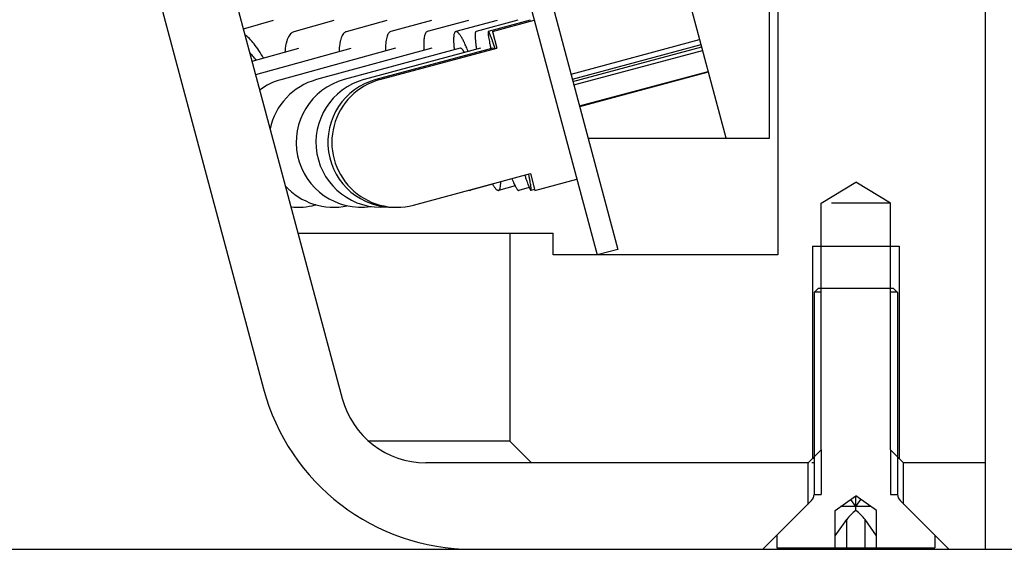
# Model space of a CAD drawing. Header units: millimetres. Extents: x 57 to 226, y 10 to 254.
# Tile 9 of 13: x 175 to 186, y 210 to 216. Entities that reach past the tile are written whole.
import ezdxf
from ezdxf.enums import TextEntityAlignment as Align

# ---------------------------------------------------------------- set-up
doc = ezdxf.new("R2010")
doc.units = ezdxf.units.MM
doc.header["$LTSCALE"] = 23.1
doc.layers.get('0').update_dxf_attribs({"linetype": 'CONTINUOUS'})
doc.layers.add('00_COMPONENTS', color=7, linetype='CONTINUOUS')
doc.layers.add('51__DRAFT_DIMS', color=7, linetype='CONTINUOUS')
doc.styles.get("Standard").update_dxf_attribs({"font": 'simfang.ttf'})
doc.dimstyles.new('DIMSTYLE_2', dxfattribs={"dimtxt": 3, "dimasz": 3, "dimexe": 2.5, "dimexo": 0.5, "dimgap": 0.75, "dimtad": 1, "dimlfac": 2, "dimdsep": 46, "dimtxsty": 'STANDARD', "dimblk": '_FILLED', "dimblk1": '_FILLED', "dimblk2": '_FILLED', "dimcen": 0.09, "dimclrt": 3, "dimazin": 2, "dimtp": 0.3, "dimtm": 0.3, "dimtfac": 1, "dimtofl": 0, "dimtmove": 0, "dimatfit": 3, "dimldrblk": '_FILLED', "dimfxl": 1, "dimtolj": 1, "dimarcsym": 0})

# ---------------------------------------------------------------- blocks, each defined once
blk = doc.blocks.new('_FILLED')
at = {"color": 0, "linetype": 'ByBlock'}
blk.add_solid([(0, 0), (-1, 0.1667), (-1, -0.1667)], dxfattribs=at)
blk = doc.blocks.new('*D3')
at = {"layer": '51__DRAFT_DIMS', "color": 4}
for p, q in [((183.592, 227.465), (196.082, 227.465)), ((193.582, 227.465), (193.582, 218.715)), ((193.582, 209.965), (193.582, 218.715)), ((180.236, 209.965), (196.082, 209.965))]:
    blk.add_line(p, q, dxfattribs=at)
at = {"layer": '51__DRAFT_DIMS', "color": 4, "xscale": 3, "yscale": 3, "zscale": 3}
for p, rotation in [((193.582, 227.465), 90), ((193.582, 209.965), 270)]:
    blk.add_blockref('_FILLED', p, dxfattribs=dict(at, rotation=rotation))
at = {"layer": '51__DRAFT_DIMS', "color": 3}
blk.add_text('35', height=3, rotation=90, dxfattribs=at).set_placement((192.832, 218.715), align=Align.CENTER)

msp = doc.modelspace()

# ---------------------------------------------------------------- hatches: boundary and pattern name
h = msp.add_hatch()
h.set_pattern_fill('DEFAULT__14', color=4, scale=8.4, angle=45, style=0, pattern_type=0)
h.set_pattern_definition([(45, (0, 0), (-5.9397, 5.9397), [])])
edge = h.paths.add_edge_path()
edge.add_line((183.7349, 212.982), (184.5999, 212.982))
edge.add_line((184.6499, 212.932), (184.5999, 212.982))
edge.add_line((184.6499, 212.932), (184.6499, 210.5984))
edge.add_arc((184.7499, 210.5984), 0.1, 180, 225)
edge.add_line((184.6792, 210.5277), (185.0799, 210.127))
edge.add_line((185.0799, 210.127), (185.0799, 209.982))
edge.add_line((184.4063, 209.982), (185.0799, 209.982))
edge.add_line((184.4063, 209.982), (184.4063, 210.4131))
edge.add_line((184.4063, 210.4131), (184.3442, 210.457))
edge.add_line((184.3442, 210.457), (184.1674, 210.582))
edge.add_line((183.9906, 210.457), (184.1674, 210.582))
edge.add_line((183.9285, 210.4131), (183.9906, 210.457))
edge.add_line((183.9285, 209.982), (183.9285, 210.4131))
edge.add_line((183.2549, 209.982), (183.9285, 209.982))
edge.add_line((183.2549, 210.127), (183.2549, 209.982))
edge.add_line((183.6556, 210.5277), (183.2549, 210.127))
edge.add_arc((183.5849, 210.5984), 0.1, 315, 0)
edge.add_line((183.6849, 212.932), (183.6849, 210.5984))
edge.add_line((183.6849, 212.932), (183.7349, 212.982))

# ---------------------------------------------------------------- linework, layer by layer
at = {"layer": '00_COMPONENTS', "color": 7}
for p, q in [((185.6674, 209.9645), (185.6674, 227.165)), ((183.1674, 214.7145), (183.1674, 226.4645)), ((183.2674, 226.4645), (183.2674, 213.3645)), ((182.6674, 214.7145), (180.1621, 224.0645)), ((175.0515, 223.5712), (178.2308, 211.7057)), ((174.5026, 222.3356), (177.3209, 211.8175)), ((180.1622, 217.1476), (181.1759, 213.3645)), ((180.4037, 217.2123), (181.4174, 213.4292)), ((177.4328, 216.0713), (177.0874, 215.9731)), ((178.1345, 216.0722), (177.6728, 215.9428)), ((178.7452, 216.073), (178.2779, 215.9436)), ((179.2638, 216.0737), (178.7917, 215.9442)), ((179.6895, 216.0742), (179.2135, 215.9448)), ((180.0214, 216.0746), (179.5423, 215.9452)), ((180.2589, 216.0749), (179.7777, 215.9454)), ((180.4018, 216.075), (179.9193, 215.9456)), ((179.9667, 215.9456), (180.4496, 216.075)), ((179.9667, 215.9456), (180.0184, 215.7524)), ((180.8752, 215.4527), (182.362, 215.8543)), ((180.8904, 215.396), (182.3776, 215.796)), ((177.7267, 215.7502), (177.1876, 215.5991)), ((178.3312, 215.7508), (177.2287, 215.4456)), ((178.8446, 215.7514), (177.5227, 215.389)), ((179.2659, 215.7518), (177.9331, 215.3894)), ((179.5945, 215.7521), (178.2532, 215.3897)), ((179.8297, 215.7523), (178.4823, 215.39)), ((179.9711, 215.7524), (178.62, 215.3901)), ((178.6661, 215.3901), (180.0184, 215.7524)), ((180.8978, 215.3683), (182.3853, 215.7672)), ((180.9085, 215.3284), (182.3961, 215.727)), ((180.9732, 215.087), (182.4608, 215.4856)), ((180.9751, 215.08), (182.4627, 215.4786)), ((181.073, 214.7145), (183.1674, 214.7145)), ((179.0544, 213.9413), (180.4067, 214.3036)), ((180.4067, 214.3036), (180.4584, 214.1104)), ((180.4584, 214.1104), (180.9414, 214.2398)), ((183.7674, 213.9645), (184.1674, 214.2049)), ((184.5674, 213.9645), (184.1674, 214.2049)), ((179.9688, 214.1811), (179.7119, 214.1113)), ((180.2288, 214.1625), (180.0378, 214.1109)), ((180.3916, 214.143), (180.2711, 214.1106)), ((180.4553, 214.1222), (180.4114, 214.1105)), ((183.7674, 211.1145), (183.7674, 213.9645)), ((184.5674, 213.9645), (183.8846, 213.9645)), ((184.5674, 211.1145), (184.5674, 213.9645)), ((177.9256, 213.9441), (177.9192, 213.9424)), ((177.7194, 213.6145), (180.6674, 213.6145)), ((180.1674, 213.6145), (180.1674, 211.2145)), ((180.6674, 213.3645), (180.6674, 213.6145)), ((181.4174, 213.4292), (181.1759, 213.3645)), ((183.6674, 213.4645), (184.6674, 213.4645)), ((183.2674, 213.3645), (180.6674, 213.3645)), ((183.6849, 212.932), (183.7349, 212.982)), ((183.7674, 212.9334), (183.6849, 212.9334)), ((183.6849, 212.932), (183.6849, 210.5984)), ((183.7349, 212.982), (184.5999, 212.982)), ((184.6499, 212.9334), (184.5674, 212.9334)), ((184.6499, 212.932), (184.5999, 212.982)), ((184.6499, 212.932), (184.6499, 210.5984)), ((180.1674, 211.2145), (178.5376, 211.2145)), ((180.1674, 211.2145), (180.4174, 210.9645)), ((183.6174, 210.9645), (183.7674, 211.1145)), ((183.7674, 211.1145), (183.7708, 211.1145)), ((184.5674, 211.1145), (184.5625, 211.1145)), ((184.7174, 210.9645), (184.5674, 211.1145)), ((183.6849, 211.0145), (183.6674, 211.0145)), ((184.6674, 211.0145), (184.65, 211.0145)), ((183.6228, 210.9645), (179.1968, 210.9645)), ((183.6174, 210.4895), (183.6174, 210.9645)), ((183.6849, 210.9645), (183.6593, 210.9645)), ((185.6674, 210.9645), (184.7174, 210.9645)), ((184.7174, 210.4895), (184.7174, 210.9645)), ((183.6849, 210.5984), (183.7674, 210.5984)), ((183.9285, 210.4131), (184.1674, 210.582)), ((184.4063, 210.4131), (184.1674, 210.582)), ((184.1674, 210.4131), (184.1674, 210.582)), ((184.5674, 210.5984), (184.6499, 210.5984)), ((183.0924, 209.9645), (183.6556, 210.5277)), ((183.6221, 210.4895), (183.6174, 210.4895)), ((184.3442, 210.457), (183.9906, 210.457)), ((184.1674, 210.457), (184.1085, 210.5404)), ((184.1674, 210.457), (184.2263, 210.5404)), ((185.2424, 209.9645), (184.6792, 210.5277)), ((184.7127, 210.4895), (184.7174, 210.4895)), ((183.9285, 209.982), (183.9285, 210.4131)), ((184.4063, 209.982), (184.4063, 210.4131)), ((183.9285, 210.1192), (184.0613, 210.307)), ((184.4063, 210.1192), (184.2735, 210.307)), ((183.2549, 210.127), (183.2549, 209.982)), ((185.0799, 210.127), (185.0799, 209.982)), ((183.2549, 209.982), (185.0799, 209.982)), ((70.6674, 209.9645), (185.6674, 209.9645))]:
    msp.add_line(p, q, dxfattribs=at)
at = {"layer": '00_COMPONENTS', "color": 4}
for p, q in [((183.6674, 213.4645), (183.6674, 211.0145)), ((184.6674, 213.4645), (184.6674, 211.0145)), ((183.7674, 211.1145), (183.7674, 210.5984)), ((184.5674, 211.1145), (184.5674, 210.5984)), ((184.0613, 209.982), (184.0613, 210.307)), ((184.2735, 209.982), (184.2735, 210.307))]:
    msp.add_line(p, q, dxfattribs=at)
at = {"layer": '00_COMPONENTS', "color": 7}
for centre, radius, start, end in [((177.721, 214.6657), 0.75, 105.32881, 126.39551), ((178.1299, 214.6657), 0.75, 105.20919, 168.07576), ((178.4488, 214.6657), 0.75, 105.11716, 278.75452), ((178.677, 214.6657), 0.75, 105.05195, 275.22719), ((178.8143, 214.6657), 0.75, 105.013, 271.60005), ((178.8603, 214.6657), 0.75, 104.99993, 285.00007), ((178.1299, 214.6657), 0.75, 221.94202, 282.27983), ((177.721, 214.6657), 0.75, 263.59527, 285.32881), ((179.7357, 212.4645), 2.5, 195, 270), ((179.1968, 211.9645), 1, 195, 270), ((183.5849, 210.5984), 0.1, 315, 360), ((184.7499, 210.5984), 0.1, 180, 225)]:
    msp.add_arc(centre, radius, start, end, dxfattribs=at)
at = {"layer": '00_COMPONENTS', "color": 4}
msp.add_arc((177.9108, 213.9729), 0.0316, 285.38555, 295.42942, dxfattribs=at)
at = {"layer": '00_COMPONENTS', "color": 7}
for major_axis, start_param, end_param in [((0.1386, 0.1386), 1.1780972, 1.9634954), ((-0.1386, 0.1386), -1.9634954, -1.1780972)]:
    msp.add_ellipse((184.1674, 210.307), major_axis=major_axis, ratio=0.4142136, start_param=start_param, end_param=end_param, dxfattribs=at)
for points, knots in [([(177.3204, 215.6365), (177.3034, 215.667), (177.2694, 215.7237), (177.2153, 215.7998), (177.1617, 215.8613), (177.1237, 215.8945), (177.1049, 215.9078)], [0, 0, 0, 0, 0.299892, 0.5681894, 0.8019644, 1, 1, 1, 1]), ([(177.6728, 215.9428), (177.6656, 215.9408), (177.6512, 215.9343), (177.6323, 215.9184), (177.6157, 215.8964), (177.6014, 215.8688), (177.5894, 215.8356), (177.5757, 215.7811), (177.5702, 215.7369), (177.5679, 215.7059)], [0, 0, 0, 0, 0.0821953, 0.1704466, 0.2695631, 0.3827377, 0.5118151, 0.657672, 1, 1, 1, 1]), ([(178.2779, 215.9436), (178.2716, 215.9419), (178.2592, 215.9359), (178.2432, 215.9207), (178.2296, 215.8996), (178.2181, 215.8728), (178.2088, 215.8404), (178.1986, 215.7868), (178.1954, 215.7435), (178.1944, 215.713)], [0, 0, 0, 0, 0.0751224, 0.157743, 0.253442, 0.3655941, 0.4959442, 0.6451989, 1, 1, 1, 1]), ([(178.7917, 215.9442), (178.7865, 215.9428), (178.7759, 215.9372), (178.763, 215.9228), (178.7524, 215.9026), (178.7438, 215.8766), (178.7372, 215.8451), (178.7307, 215.7924), (178.7298, 215.75), (178.7301, 215.7201)], [0, 0, 0, 0, 0.0668676, 0.1431585, 0.2352451, 0.3465142, 0.4784739, 0.6315852, 1, 1, 1, 1]), ([(179.2135, 215.9448), (179.2092, 215.9436), (179.2005, 215.9384), (179.1909, 215.9246), (179.1833, 215.9053), (179.1776, 215.8803), (179.1738, 215.8497), (179.1718, 215.8135), (179.1719, 215.7719), (179.1731, 215.7425), (179.174, 215.727)], [0, 0, 0, 0, 0.0572862, 0.1266361, 0.2150749, 0.3257078, 0.4596425, 0.6170228, 0.797411, 1, 1, 1, 1]), ([(179.5423, 215.9452), (179.5391, 215.9443), (179.5343, 215.9408), (179.53, 215.9341), (179.5255, 215.9243), (179.5215, 215.908), (179.5187, 215.8839), (179.5176, 215.854), (179.5184, 215.8186), (179.5209, 215.7778), (179.5237, 215.7489), (179.5253, 215.7336)], [0, 0, 0, 0, 0.0463476, 0.0749566, 0.108692, 0.1937421, 0.3041179, 0.4403762, 0.6022967, 0.7891723, 1, 1, 1, 1]), ([(179.6879, 215.7143), (179.6803, 215.7326), (179.6656, 215.767), (179.6434, 215.8149), (179.6226, 215.8558), (179.6034, 215.8893), (179.588, 215.9121), (179.5762, 215.9263), (179.5646, 215.9383), (179.5513, 215.9476), (179.5423, 215.9452)], [0, 0, 0, 0, 0.2125059, 0.4015882, 0.5658041, 0.7039841, 0.815471, 0.8612217, 0.9004581, 1, 1, 1, 1]), ([(179.7777, 215.9454), (179.7754, 215.9448), (179.7723, 215.9413), (179.7701, 215.9355), (179.7678, 215.9261), (179.7664, 215.9105), (179.7665, 215.8873), (179.7682, 215.8583), (179.7716, 215.8236), (179.7768, 215.7835), (179.781, 215.7551), (179.7834, 215.74)], [0, 0, 0, 0, 0.0343443, 0.0589394, 0.0898796, 0.1722541, 0.2828923, 0.4217356, 0.5882061, 0.7813529, 1, 1, 1, 1]), ([(179.9193, 215.9456), (179.9187, 215.9455), (179.9175, 215.9441), (179.9168, 215.9412), (179.9164, 215.9368), (179.9164, 215.9279), (179.9176, 215.913), (179.9205, 215.8907), (179.925, 215.8625), (179.9312, 215.8286), (179.9389, 215.7892), (179.9447, 215.7612), (179.9479, 215.7463)], [0, 0, 0, 0, 0.0088976, 0.0232568, 0.0446887, 0.0736266, 0.1543908, 0.2656367, 0.4067986, 0.5770253, 0.7751924, 1, 1, 1, 1]), ([(179.9979, 215.7472), (179.993, 215.7625), (179.9836, 215.7913), (179.9699, 215.8315), (179.9576, 215.866), (179.9469, 215.8943), (179.9378, 215.9165), (179.9305, 215.9322), (179.9251, 215.9413), (179.9216, 215.9451), (179.9199, 215.9458), (179.9193, 215.9456)], [0, 0, 0, 0, 0.2245372, 0.4226806, 0.5930321, 0.7343853, 0.8458131, 0.9267095, 0.9770132, 0.9912895, 1, 1, 1, 1]), ([(177.2368, 215.6131), (177.2247, 215.6298), (177.2008, 215.6603), (177.1739, 215.6882), (177.1605, 215.7003)], [0, 0, 0, 0, 0.5334118, 1, 1, 1, 1]), ([(179.6454, 215.703), (179.6406, 215.7109), (179.6317, 215.7246), (179.6197, 215.7394), (179.6107, 215.7472), (179.6037, 215.7517), (179.5977, 215.753), (179.5945, 215.7521)], [0, 0, 0, 0, 0.3768693, 0.6626058, 0.7728005, 0.8632308, 1, 1, 1, 1]), ([(179.9795, 215.7422), (179.978, 215.745), (179.976, 215.7486), (179.973, 215.752), (179.9716, 215.7526), (179.9711, 215.7524)], [0, 0, 0, 0, 0.6905745, 0.8845864, 1, 1, 1, 1]), ([(180.4114, 214.1105), (180.412, 214.1106), (180.4131, 214.1119), (180.4138, 214.1146), (180.4143, 214.1187), (180.4144, 214.1271), (180.4133, 214.1411), (180.4107, 214.1621), (180.4065, 214.1886), (180.4008, 214.2204), (180.3937, 214.2575), (180.3883, 214.2838), (180.3853, 214.2978)], [0, 0, 0, 0, 0.0091013, 0.0235644, 0.0450361, 0.0739564, 0.1546058, 0.2656674, 0.4066514, 0.5767511, 0.7749562, 1, 1, 1, 1]), ([(179.9662, 214.1853), (179.973, 214.1735), (179.9855, 214.153), (180.0025, 214.1307), (180.0152, 214.1186), (180.0232, 214.1131), (180.0308, 214.1102), (180.0357, 214.1103), (180.0378, 214.1109)], [0, 0, 0, 0, 0.3809694, 0.6684826, 0.7782822, 0.867277, 0.9389152, 1, 1, 1, 1]), ([(180.0378, 214.1109), (180.0399, 214.1115), (180.0443, 214.1139), (180.0493, 214.1201), (180.0535, 214.1289), (180.0584, 214.1457), (180.0618, 214.1735), (180.0623, 214.1974), (180.0622, 214.211)], [0, 0, 0, 0, 0.0611344, 0.1328183, 0.2218187, 0.3316267, 0.6190951, 1, 1, 1, 1]), ([(180.1912, 214.2456), (180.1956, 214.2348), (180.2041, 214.2146), (180.2168, 214.1865), (180.2284, 214.1627), (180.239, 214.1433), (180.2484, 214.1284), (180.2558, 214.1189), (180.2614, 214.1138), (180.2655, 214.111), (180.2692, 214.1101), (180.2711, 214.1106)], [0, 0, 0, 0, 0.2179796, 0.4099266, 0.5750136, 0.7126527, 0.8225779, 0.9051104, 0.9366083, 0.9621863, 1, 1, 1, 1]), ([(180.3403, 214.2856), (180.3448, 214.2721), (180.3533, 214.2466), (180.3656, 214.2109), (180.3766, 214.1805), (180.3863, 214.1555), (180.3945, 214.136), (180.4006, 214.1234), (180.4048, 214.1162), (180.4073, 214.1129), (180.4093, 214.1108), (180.4109, 214.1103), (180.4114, 214.1105)], [0, 0, 0, 0, 0.2250577, 0.423249, 0.5933548, 0.7343309, 0.845398, 0.9260402, 0.954966, 0.976436, 0.990895, 1, 1, 1, 1]), ([(179.694, 214.1124), (179.6956, 214.1118), (179.7014, 214.1102), (179.7077, 214.1102), (179.7119, 214.1113)], [0, 0, 0, 0, 0.2721637, 1, 1, 1, 1])]:
    msp.add_open_spline(points, degree=3, knots=knots, dxfattribs=at)

# ---------------------------------------------------------------- dimensions: what is measured, and where the dimension line sits
at = {"layer": '51__DRAFT_DIMS', "color": 4}
dim = msp.add_linear_dim(base=(193.5824, 227.4645), p1=(179.7357, 209.9645), p2=(183.0924, 227.4645), angle=90, dimstyle='DIMSTYLE_2', dxfattribs=at)
dim.commit()
dim.dimension.update_dxf_attribs({"geometry": '*D3', "text_midpoint": (193.5824, 218.6764), "dimtype": 160})

doc.saveas('drawing.dxf')
